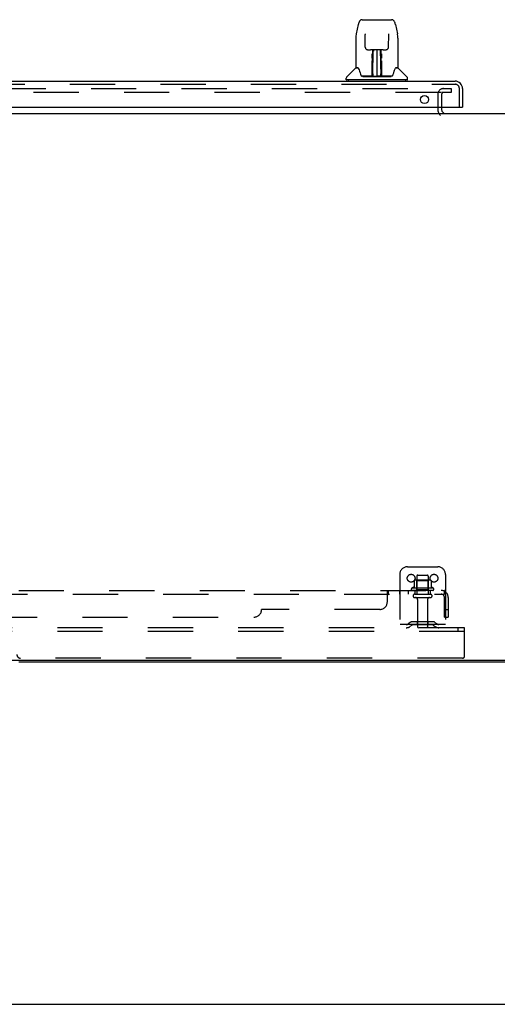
# Model space of a CAD drawing. Header units: inches. Extents: x 0 to 270, y 0 to 175.
# Tile 58 of 95: x 94 to 110, y 0 to 32. Entities that reach past the tile are written whole.
import ezdxf

# ---------------------------------------------------------------- set-up
doc = ezdxf.new("R2010")
doc.units = ezdxf.units.IN
doc.header["$LTSCALE"] = 14.84127
doc.header["$MEASUREMENT"] = 0
doc.linetypes.add('HIDDEN', pattern=[0.2, 0.1, -0.1])
doc.layers.get('0').update_dxf_attribs({"linetype": 'CONTINUOUS'})
for name, color, linetype in [('DEFAULT_2', 8, 'HIDDEN'), ('RIGHT_OR_MAIN_DOOR_ASSEMBLY', 7, 'CONTINUOUS'), ('SUBPANELS', 7, 'CONTINUOUS')]:
    doc.layers.add(name, color=color, linetype=linetype)

msp = doc.modelspace()

# ---------------------------------------------------------------- linework, layer by layer
at = {"color": 7, "linetype": 'Continuous'}
for p, q in [((108.0899, 29.4336), (108.0899, 29.3546)), ((45.2774, 29.2296), (110.9024, 29.2296)), ((45.3399, 11.2921), (110.7774, 11.2921)), ((110.7149, 11.2296), (94.2149, 11.2296)), ((0, 0), (269.8413, 0))]:
    msp.add_line(p, q, dxfattribs=at)
msp.add_arc((108.2149, 29.3546), 0.125, 180, 270, dxfattribs=at)
at = {"layer": 'DEFAULT_2', "color": 8, "linetype": 'HIDDEN'}
for p, q in [((78.7774, 30.0421), (108.0586, 30.0421)), ((108.0586, 29.9171), (78.7774, 29.9171)), ((107.9649, 29.8546), (107.9649, 29.3546)), ((108.0861, 30.0421), (108.4024, 30.0421)), ((108.4024, 29.9171), (108.0861, 29.9171)), ((108.0899, 29.8546), (108.0899, 29.4336)), ((108.4024, 30.0421), (108.4024, 29.9171)), ((106.9649, 14.3546), (107.9649, 14.3546)), ((106.7149, 14.1046), (106.7149, 12.3546)), ((107.1874, 13.9051), (107.1874, 13.6775)), ((107.7205, 13.9156), (107.2093, 13.9156)), ((107.2814, 13.8956), (107.2614, 13.9156)), ((107.2774, 14.0496), (107.2774, 13.4546)), ((107.6484, 13.8956), (107.2814, 13.8956)), ((107.2814, 13.5996), (107.2814, 13.8956)), ((107.3074, 14.0796), (107.6224, 14.0796)), ((107.6484, 13.8956), (107.6684, 13.9156)), ((107.6484, 13.5996), (107.6484, 13.8956)), ((107.6524, 14.0496), (107.6524, 13.4546)), ((107.7424, 13.9051), (107.7424, 13.6775)), ((108.2149, 14.1046), (108.2149, 12.3546)), ((107.8207, 13.6496), (107.1091, 13.6496)), ((107.799, 13.5796), (107.1308, 13.5796)), ((107.2814, 13.5996), (107.2614, 13.5796)), ((107.6484, 13.5996), (107.2814, 13.5996)), ((107.6484, 13.5996), (107.6684, 13.5796)), ((107.2074, 13.4546), (107.7224, 13.4546)), ((107.2074, 13.3446), (107.7224, 13.3446)), ((107.2999, 13.2821), (107.2999, 12.3846)), ((107.6299, 13.2821), (107.6299, 12.3846)), ((108.8399, 12.3546), (47.8399, 12.3546)), ((108.2149, 12.4586), (106.7149, 12.4586)), ((107.0578, 12.5272), (106.9898, 12.4782)), ((107.1185, 12.4428), (107.0506, 12.3938)), ((107.8054, 12.5486), (107.1244, 12.5486)), ((107.8054, 12.4446), (107.1244, 12.4446)), ((107.2899, 12.5486), (107.2899, 12.4446)), ((107.6399, 12.5486), (107.6399, 12.4446)), ((107.8113, 12.4428), (107.8792, 12.3938)), ((107.872, 12.5272), (107.94, 12.4782)), ((108.6299, 12.2296), (108.6299, 12.3546)), ((108.8399, 12.2296), (108.8399, 12.3546)), ((108.8399, 12.2296), (47.8399, 12.2296)), ((108.8399, 11.4171), (108.8399, 12.2296)), ((108.7774, 11.3546), (94.2774, 11.3546))]:
    msp.add_line(p, q, dxfattribs=at)
for centre in [(107.0899, 13.9796), (107.8399, 13.9796)]:
    msp.add_circle(centre, 0.128, dxfattribs=at)
for centre, radius, start, end in [((108.1524, 29.8546), 0.1875, 90, 180), ((108.1524, 29.8546), 0.0625, 90, 180), ((108.2149, 29.3546), 0.25, 180, 229.23913), ((106.9649, 14.1046), 0.25, 90, 180), ((107.9649, 14.1046), 0.25, 0, 90), ((107.1974, 13.9051), 0.01, 95.19383, 180), ((107.2093, 13.7744), 0.1412, 90, 95.20805), ((107.3074, 14.0496), 0.03, 89.99999, 180), ((107.6224, 14.0496), 0.03, 0, 90.00001), ((107.7205, 13.7744), 0.1412, 84.79195, 90), ((107.7324, 13.9051), 0.01, 0, 84.80617), ((107.1308, 13.618), 0.0384, 124.44966, 270), ((107.4649, 13.0495), 0.6977, 113.96793, 120.66313), ((107.1774, 13.6962), 0.01, 293.96793, 360), ((107.7524, 13.6962), 0.01, 180, 246.03207), ((107.4649, 13.0495), 0.6977, 59.33687, 66.03207), ((107.799, 13.618), 0.0384, 270, 55.55034), ((107.2074, 13.3996), 0.055, 90, 270), ((107.2374, 13.2821), 0.0625, 0, 90), ((107.6924, 13.2821), 0.0625, 90, 180), ((107.7224, 13.3996), 0.055, 270, 90), ((106.9291, 12.5626), 0.104, 270, 305.75389), ((106.9291, 12.5626), 0.208, 270, 305.75389), ((107.1244, 12.4346), 0.114, 90, 125.75389), ((107.1244, 12.4346), 0.01, 90, 125.75389), ((107.3299, 12.3846), 0.03, 180, 270), ((107.5999, 12.3846), 0.03, 270, 360), ((107.8054, 12.4346), 0.114, 54.24611, 90), ((107.8054, 12.4346), 0.01, 54.24611, 90), ((108.0007, 12.5626), 0.208, 234.24611, 270), ((108.0007, 12.5626), 0.104, 234.24611, 270), ((94.2774, 11.4796), 0.125, 180, 270), ((108.7774, 11.4171), 0.0625, 270, 360)]:
    msp.add_arc(centre, radius, start, end, dxfattribs=at)
at = {"layer": 'RIGHT_OR_MAIN_DOOR_ASSEMBLY', "color": 7, "linetype": 'Continuous'}
for p, q in [((105.3561, 32.1489), (105.291, 31.8435)), ((105.4802, 32.3034), (106.4496, 32.3034)), ((106.5737, 32.1488), (106.6387, 31.8435)), ((105.2759, 31.6999), (105.2759, 30.7365)), ((105.2759, 31.6999), (105.2759, 31.6999)), ((105.577, 31.8388), (105.5771, 31.8351)), ((105.5771, 31.8351), (105.5773, 31.8304)), ((105.5773, 31.8304), (105.5775, 31.8247)), ((105.5775, 31.8247), (105.5777, 31.8143)), ((105.585, 31.3968), (105.5777, 31.8143)), ((106.3448, 31.3968), (106.3522, 31.8197)), ((106.3522, 31.8197), (106.3524, 31.8286)), ((106.3524, 31.8286), (106.3526, 31.8335)), ((106.6539, 31.6999), (106.6539, 30.7365)), ((105.6651, 31.3191), (105.7254, 31.3191)), ((105.7661, 31.32), (106.1637, 31.32)), ((105.8143, 31.0408), (105.8146, 31.0792)), ((105.8146, 31.0792), (105.8148, 31.1161)), ((105.8148, 31.1161), (105.815, 31.1501)), ((105.815, 31.1501), (105.815, 31.1799)), ((105.8215, 30.9654), (105.8221, 31.0407)), ((105.8225, 31.0806), (105.8221, 31.0407)), ((105.8252, 31.32), (105.8222, 30.9654)), ((105.8227, 31.119), (105.8225, 31.0806)), ((105.8228, 31.1544), (105.8227, 31.119)), ((105.8229, 31.1854), (105.8228, 31.1544)), ((105.8231, 31.0765), (105.838, 31.0768)), ((105.8384, 31.0947), (105.8233, 31.0947)), ((105.8273, 30.4603), (105.8423, 31.32)), ((105.8509, 31.3152), (105.8502, 31.2664)), ((105.851, 31.32), (105.8509, 31.3152)), ((105.9649, 31.32), (105.9649, 30.4491)), ((106.0796, 31.2664), (106.0788, 31.32)), ((106.1025, 30.4603), (106.0875, 31.32)), ((106.1065, 31.0947), (106.0914, 31.0947)), ((106.0918, 31.0768), (106.1067, 31.0765)), ((106.1076, 30.9654), (106.1046, 31.32)), ((106.1072, 31.1001), (106.107, 31.1372)), ((106.1075, 31.0608), (106.1072, 31.1001)), ((106.1083, 30.9654), (106.1075, 31.0608)), ((106.1148, 31.1799), (106.1148, 31.1501)), ((106.1148, 31.1501), (106.115, 31.1161)), ((106.115, 31.1161), (106.1152, 31.0792)), ((106.1152, 31.0792), (106.1155, 31.0408)), ((106.2044, 31.3191), (106.2647, 31.3191)), ((105.2673, 30.7121), (104.9725, 30.4173)), ((105.3444, 30.7286), (105.2838, 30.7286)), ((105.2882, 30.7207), (105.3501, 30.7207)), ((105.347, 30.7259), (105.3478, 30.7247)), ((105.8108, 30.4727), (105.8136, 30.7941)), ((105.8206, 30.7679), (105.8133, 30.768)), ((105.8136, 30.7941), (105.8139, 30.8451)), ((105.818, 30.4726), (105.8206, 30.7679)), ((105.8222, 30.9654), (105.8221, 30.9451)), ((105.8221, 30.9451), (105.8221, 30.9371)), ((105.8221, 30.9371), (105.8237, 30.9371)), ((105.8237, 30.9371), (105.8231, 30.8606)), ((105.8231, 30.8606), (105.8231, 30.8605)), ((105.8231, 30.8531), (105.8231, 30.8604)), ((105.8253, 30.8531), (105.8231, 30.8531)), ((105.8231, 30.8415), (105.8231, 30.8531)), ((105.8231, 30.8506), (105.8312, 30.8506)), ((105.8232, 30.6053), (105.8232, 30.8407)), ((106.0986, 30.8506), (106.1067, 30.8506)), ((106.1067, 30.8531), (106.1045, 30.8531)), ((106.1061, 30.9371), (106.1067, 30.8606)), ((106.1066, 30.6053), (106.1066, 30.8409)), ((106.1067, 30.8604), (106.1067, 30.8584)), ((106.1067, 30.8584), (106.1067, 30.8468)), ((106.1067, 30.8468), (106.1067, 30.8439)), ((106.1067, 30.8439), (106.1067, 30.8429)), ((106.1077, 30.9451), (106.1076, 30.9654)), ((106.1077, 30.9371), (106.1077, 30.9451)), ((106.1083, 30.9462), (106.1083, 30.956)), ((106.1083, 30.9182), (106.1083, 30.9462)), ((106.1092, 30.7679), (106.1118, 30.4726)), ((106.1162, 30.7941), (106.119, 30.4727)), ((106.5778, 30.7173), (106.5819, 30.7247)), ((106.5797, 30.7207), (106.6416, 30.7207)), ((106.5819, 30.7246), (106.5819, 30.7247)), ((106.5854, 30.7286), (106.5859, 30.729)), ((106.646, 30.7286), (106.5854, 30.7286)), ((106.6625, 30.7121), (106.9573, 30.4173)), ((104.961, 30.3349), (104.961, 30.3894)), ((105.8121, 30.453), (105.4791, 30.453)), ((105.5004, 30.4451), (106.4293, 30.4451)), ((105.8135, 30.4531), (105.8121, 30.453)), ((105.8146, 30.4492), (105.8134, 30.4498)), ((105.8169, 30.4547), (105.817, 30.4527)), ((105.8202, 30.4628), (105.8203, 30.4635)), ((105.8203, 30.4644), (105.8204, 30.4659)), ((105.8203, 30.4635), (105.8203, 30.4644)), ((105.8204, 30.4659), (105.8205, 30.4676)), ((105.8205, 30.4676), (105.8207, 30.4747)), ((105.8207, 30.4747), (105.821, 30.485)), ((105.821, 30.485), (105.8216, 30.5138)), ((105.821, 30.485), (105.8212, 30.4609)), ((105.8216, 30.5138), (105.8232, 30.6053)), ((105.8266, 30.4498), (105.8305, 30.4464)), ((105.8372, 30.5278), (105.8285, 30.528)), ((105.831, 30.453), (105.8295, 30.453)), ((105.8372, 30.5278), (105.836, 30.4513)), ((105.836, 30.4513), (105.9649, 30.4491)), ((106.0938, 30.4513), (105.9649, 30.4491)), ((106.1013, 30.528), (106.0926, 30.5278)), ((106.0938, 30.4513), (106.0926, 30.5278)), ((106.1003, 30.453), (106.0988, 30.453)), ((106.1066, 30.6053), (106.1082, 30.5138)), ((106.1082, 30.5138), (106.1088, 30.4864)), ((106.1086, 30.4609), (106.1088, 30.485)), ((106.1086, 30.4609), (106.1089, 30.4589)), ((106.1088, 30.4864), (106.1091, 30.474)), ((106.1091, 30.474), (106.1092, 30.4713)), ((106.1092, 30.4713), (106.1093, 30.4683)), ((106.1093, 30.4683), (106.1094, 30.4664)), ((106.1094, 30.4664), (106.1094, 30.4648)), ((106.1094, 30.4648), (106.1095, 30.4638)), ((106.1095, 30.4638), (106.1095, 30.463)), ((106.1095, 30.463), (106.1096, 30.4623)), ((106.1125, 30.455), (106.1135, 30.4542)), ((106.1128, 30.4527), (106.1129, 30.4547)), ((106.1146, 30.4475), (106.1152, 30.4492)), ((106.4507, 30.453), (106.1177, 30.453)), ((106.9688, 30.3349), (106.9688, 30.3894)), ((106.961, 30.327), (104.9688, 30.327)), ((105.02, 30.327), (105.02, 30.2876)), ((106.9098, 30.327), (106.9098, 30.2876)), ((108.7574, 29.4336), (108.7774, 29.4336))]:
    msp.add_line(p, q, dxfattribs=at)
at = {"layer": 'RIGHT_OR_MAIN_DOOR_ASSEMBLY', "color": 3, "linetype": 'Continuous'}
for p, q in [((78.0864, 30.2876), (108.5309, 30.2876)), ((108.7774, 30.0411), (108.7774, 29.4336)), ((77.8599, 29.4336), (108.7574, 29.4336))]:
    msp.add_line(p, q, dxfattribs=at)
at = {"layer": 'RIGHT_OR_MAIN_DOOR_ASSEMBLY', "color": 8, "linetype": 'HIDDEN'}
for p, q in [((78.0864, 30.1836), (108.5309, 30.1836)), ((108.6734, 29.4336), (108.6734, 30.0411))]:
    msp.add_line(p, q, dxfattribs=at)
at = {"layer": 'RIGHT_OR_MAIN_DOOR_ASSEMBLY', "color": 7, "linetype": 'Continuous'}
for points in [[(105.4802, 32.3034), (105.4768, 32.3033), (105.4635, 32.3018), (105.4505, 32.2984), (105.4382, 32.2933), (105.4268, 32.2866), (105.4165, 32.2787), (105.4074, 32.2698), (105.3993, 32.26), (105.3921, 32.2495), (105.3856, 32.2381), (105.3796, 32.2257), (105.3741, 32.2121), (105.3688, 32.1972), (105.3638, 32.1805), (105.3591, 32.1619), (105.3561, 32.1489)], [(106.5737, 32.1489), (106.5707, 32.162), (106.5659, 32.1807), (106.5609, 32.1974), (106.5556, 32.2125), (106.55, 32.2261), (106.5439, 32.2385), (106.5374, 32.2499), (106.5301, 32.2605), (106.5219, 32.2702), (106.5127, 32.2791), (106.5024, 32.287), (106.491, 32.2936), (106.4786, 32.2986), (106.4655, 32.3019), (106.4522, 32.3033), (106.4496, 32.3034)], [(105.291, 31.8435), (105.2852, 31.8128), (105.2798, 31.7731), (105.2767, 31.7332), (105.2759, 31.6998)], [(105.5768, 31.8424), (105.5768, 31.8428), (105.5768, 31.8427), (105.5768, 31.8422), (105.5769, 31.8413), (105.5769, 31.8402), (105.577, 31.8388)], [(106.3526, 31.8335), (106.3527, 31.8375), (106.3528, 31.8391), (106.3529, 31.8404), (106.3529, 31.8415), (106.353, 31.8423), (106.353, 31.8423)], [(106.6539, 31.6998), (106.653, 31.7337), (106.6499, 31.7737), (106.6444, 31.8135), (106.6387, 31.8435)], [(105.585, 31.3969), (105.5854, 31.3901), (105.5873, 31.3793), (105.5907, 31.3687), (105.5956, 31.3586), (105.6019, 31.3493), (105.6095, 31.341), (105.6182, 31.3338), (105.6278, 31.328), (105.638, 31.3236), (105.6486, 31.3207), (105.6594, 31.3193), (105.6641, 31.3191)], [(106.2657, 31.3191), (106.2718, 31.3194), (106.2826, 31.321), (106.2932, 31.3241), (106.3033, 31.3287), (106.3128, 31.3347), (106.3214, 31.3421), (106.3288, 31.3506), (106.3349, 31.36), (106.3396, 31.3701), (106.3428, 31.3807), (106.3445, 31.3916), (106.3448, 31.3969)], [(105.7259, 31.3191), (105.7348, 31.3193), (105.7459, 31.3196), (105.7571, 31.3199), (105.7661, 31.32)], [(105.8229, 31.1854), (105.8226, 31.1841), (105.8218, 31.1827), (105.8206, 31.1816), (105.819, 31.1807), (105.8171, 31.1801), (105.815, 31.1799)], [(106.107, 31.1372), (106.1069, 31.1705), (106.1069, 31.1854)], [(106.1637, 31.32), (106.1728, 31.3199), (106.1839, 31.3196), (106.1951, 31.3193), (106.2037, 31.3191)], [(105.344, 30.7289), (105.3439, 30.729), (105.3438, 30.729), (105.3442, 30.7287)], [(105.3442, 30.7287), (105.3448, 30.7282), (105.3456, 30.7274), (105.3464, 30.7266), (105.347, 30.7259)], [(105.347, 30.7259), (105.3463, 30.7267), (105.3459, 30.7274), (105.3456, 30.728), (105.3455, 30.7284), (105.3458, 30.7286)], [(105.3531, 30.7207), (105.3514, 30.7219), (105.35, 30.7231), (105.3488, 30.7241), (105.3478, 30.7251), (105.347, 30.7259)], [(105.3479, 30.7247), (105.3517, 30.7178), (105.3655, 30.6895), (105.3803, 30.6538), (105.3959, 30.6115), (105.4118, 30.5635), (105.4263, 30.5166)], [(105.8139, 30.8451), (105.814, 30.8692), (105.8141, 30.892), (105.8142, 30.9133), (105.8142, 30.9326), (105.8142, 30.9498)], [(105.8221, 30.9451), (105.8222, 30.9448), (105.8234, 30.9411), (105.8237, 30.9373)], [(106.1061, 30.9371), (106.1064, 30.941), (106.1076, 30.9448)], [(106.1067, 30.8429), (106.1067, 30.8422), (106.1067, 30.8419), (106.1067, 30.8417)], [(106.1092, 30.7679), (106.1086, 30.8476), (106.1085, 30.8726), (106.1084, 30.8962), (106.1083, 30.9182)], [(106.1156, 30.9498), (106.1156, 30.9326), (106.1156, 30.9133), (106.1157, 30.892), (106.1158, 30.8692), (106.1159, 30.8451), (106.1162, 30.7941)], [(106.5035, 30.5166), (106.5176, 30.5624), (106.5333, 30.6099), (106.5489, 30.6523), (106.5639, 30.6885), (106.5778, 30.7173)], [(106.5828, 30.7259), (106.5821, 30.7251), (106.581, 30.7241), (106.5798, 30.7231), (106.5784, 30.7219), (106.5767, 30.7207)], [(106.5819, 30.7246), (106.5825, 30.7256), (106.5828, 30.7259)], [(106.5828, 30.7259), (106.5834, 30.7266), (106.5842, 30.7275), (106.585, 30.7282), (106.5854, 30.7286)], [(106.584, 30.7286), (106.5843, 30.7284), (106.5841, 30.728), (106.5839, 30.7274), (106.5835, 30.7268), (106.5828, 30.7259)], [(105.4263, 30.5166), (105.4291, 30.5079), (105.4339, 30.4952), (105.4388, 30.4848), (105.4438, 30.4761), (105.4491, 30.4689)], [(105.4491, 30.4689), (105.4549, 30.4629), (105.4615, 30.458), (105.4688, 30.4547), (105.4765, 30.4531), (105.4788, 30.453)], [(105.8134, 30.4498), (105.813, 30.4499), (105.8125, 30.4499), (105.812, 30.4496), (105.8113, 30.4492), (105.8106, 30.4486), (105.8098, 30.4478)], [(105.8101, 30.453), (105.8121, 30.4533), (105.814, 30.454), (105.8156, 30.4552), (105.8169, 30.4568), (105.8177, 30.4587), (105.818, 30.4608)], [(105.82, 30.4608), (105.8197, 30.4589), (105.819, 30.457), (105.8177, 30.4554), (105.8161, 30.4541), (105.8142, 30.4533), (105.8135, 30.4531)], [(105.8135, 30.4531), (105.8146, 30.4534), (105.8158, 30.4539), (105.8169, 30.4546)], [(105.8169, 30.4546), (105.8179, 30.4555), (105.8187, 30.4565), (105.8192, 30.4575), (105.8196, 30.4583), (105.8197, 30.4589), (105.8198, 30.4594), (105.8199, 30.4597), (105.82, 30.46), (105.82, 30.4603), (105.82, 30.4605), (105.8201, 30.4608), (105.8201, 30.461), (105.8201, 30.4613), (105.8201, 30.4615), (105.8202, 30.4618), (105.8202, 30.4621), (105.8202, 30.4628)], [(105.8172, 30.4541), (105.8189, 30.4553), (105.8201, 30.4569)], [(105.82, 30.4568), (105.8201, 30.4563), (105.8209, 30.4549), (105.8222, 30.4535), (105.8236, 30.4522), (105.8252, 30.451), (105.8266, 30.4498)], [(105.8201, 30.4569), (105.8209, 30.4588), (105.8212, 30.4609)], [(105.8263, 30.4535), (105.8254, 30.4539), (105.8245, 30.4544), (105.8236, 30.455), (105.8228, 30.4556), (105.822, 30.4564), (105.8214, 30.4573), (105.8208, 30.4582), (105.8207, 30.4584)], [(105.8295, 30.453), (105.8293, 30.453), (105.8283, 30.4531), (105.8273, 30.4532), (105.8263, 30.4535)], [(105.8305, 30.4464), (105.8317, 30.4453), (105.8319, 30.4451)], [(106.0979, 30.4451), (106.0981, 30.4453), (106.0993, 30.4465), (106.1032, 30.4498)], [(106.1027, 30.4533), (106.1015, 30.4531), (106.1003, 30.453)], [(106.1092, 30.4587), (106.1087, 30.4577), (106.108, 30.4567), (106.1072, 30.4558), (106.1062, 30.455), (106.1051, 30.4543), (106.1039, 30.4537), (106.1027, 30.4533)], [(106.1032, 30.4498), (106.1044, 30.4508), (106.1056, 30.4518), (106.1068, 30.4527), (106.1079, 30.4537), (106.1087, 30.4547), (106.1094, 30.4556), (106.1098, 30.4566), (106.1098, 30.4567)], [(106.1089, 30.4589), (106.1097, 30.4569), (106.1109, 30.4553), (106.1125, 30.4541), (106.1128, 30.4539)], [(106.1096, 30.4623), (106.1096, 30.4619), (106.1096, 30.4616), (106.1097, 30.4613), (106.1097, 30.461), (106.1097, 30.4608), (106.1097, 30.4605), (106.1098, 30.4602), (106.1098, 30.4599), (106.1099, 30.4596), (106.11, 30.4592), (106.1101, 30.4586), (106.1104, 30.4579), (106.1109, 30.457), (106.1116, 30.4559), (106.1125, 30.455)], [(106.1118, 30.4608), (106.112, 30.4588), (106.1128, 30.457), (106.114, 30.4554), (106.1156, 30.4541), (106.1175, 30.4533), (106.1196, 30.453)], [(106.1135, 30.4542), (106.1147, 30.4536), (106.1159, 30.4532)], [(106.1146, 30.4475), (106.1145, 30.447), (106.1146, 30.4467), (106.1148, 30.4465), (106.1151, 30.4463), (106.1155, 30.4463), (106.116, 30.4463), (106.1166, 30.4465), (106.1172, 30.4467), (106.1179, 30.4469), (106.1186, 30.4472), (106.1193, 30.4475), (106.12, 30.4478)], [(106.1159, 30.4532), (106.1171, 30.453), (106.1177, 30.453)], [(106.451, 30.453), (106.4529, 30.4531), (106.4605, 30.4545), (106.4679, 30.4578), (106.4746, 30.4626), (106.4804, 30.4686)], [(106.4804, 30.4686), (106.4857, 30.4758), (106.4908, 30.4844), (106.4957, 30.4947), (106.5005, 30.5074), (106.5035, 30.5166)]]:
    msp.add_lwpolyline(points, dxfattribs=at)
at = {"layer": 'RIGHT_OR_MAIN_DOOR_ASSEMBLY', "color": 3, "linetype": 'Continuous'}
msp.add_circle((107.5274, 29.6836), 0.133, dxfattribs=at)
at = {"layer": 'RIGHT_OR_MAIN_DOOR_ASSEMBLY', "color": 7, "linetype": 'Continuous'}
for centre, radius, start, end in [((105.2881, 30.6912), 0.0295, 90, 135), ((105.2838, 30.7365), 0.00787, 180, 270), ((105.8251, 30.8442), 0.00886, 359, 89), ((106.1046, 30.8442), 0.00886, 91, 181), ((106.6416, 30.6912), 0.0295, 45, 90), ((106.646, 30.7365), 0.00787, 270, 360), ((105.0003, 30.3894), 0.0394, 135, 180), ((105.8249, 30.453), 0.00787, 182, 258.86947), ((105.8362, 30.4602), 0.00886, 179.00263, 269), ((106.0936, 30.4602), 0.00886, 271, 1), ((106.1049, 30.453), 0.00787, 281.13294, 358), ((106.9295, 30.3894), 0.0394, 0, 45), ((104.9688, 30.3349), 0.00787, 180, 270), ((106.961, 30.3349), 0.00787, 270, 360)]:
    msp.add_arc(centre, radius, start, end, dxfattribs=at)
at = {"layer": 'RIGHT_OR_MAIN_DOOR_ASSEMBLY', "color": 3, "linetype": 'Continuous'}
msp.add_arc((108.5309, 30.0411), 0.2465, 0, 90, dxfattribs=at)
at = {"layer": 'RIGHT_OR_MAIN_DOOR_ASSEMBLY', "color": 8, "linetype": 'HIDDEN'}
msp.add_arc((108.5309, 30.0411), 0.1425, 0, 90, dxfattribs=at)
at = {"layer": 'SUBPANELS', "color": 8, "linetype": 'HIDDEN'}
for p, q in [((94.2149, 13.5796), (108.1836, 13.5796)), ((106.344, 13.4546), (106.344, 13.5796)), ((106.7057, 13.5796), (106.7057, 13.4546)), ((106.9867, 13.5796), (106.9867, 13.4546)), ((107.2149, 13.5796), (107.2149, 13.4546)), ((107.7149, 13.5796), (107.7149, 13.4546)), ((108.1836, 13.4546), (108.1836, 13.5796)), ((48.4961, 13.4546), (108.1836, 13.4546)), ((106.3086, 13.2046), (106.3086, 13.5257)), ((106.3196, 13.5463), (106.3226, 13.5536)), ((106.3226, 13.5536), (106.3241, 13.5571)), ((108.2222, 13.5257), (108.1428, 13.4291)), ((108.1607, 13.4507), (108.1606, 13.4506)), ((108.1633, 13.454), (108.1639, 13.4548)), ((108.1836, 13.5108), (108.1837, 13.5143)), ((108.1836, 12.7046), (108.1836, 13.3426)), ((108.3086, 13.3426), (108.3086, 12.7046)), ((106.0586, 12.9546), (102.1836, 12.9546)), ((108.1836, 12.9546), (108.3086, 12.9546)), ((54.7461, 12.7046), (101.9336, 12.7046)), ((108.1836, 12.7046), (108.3086, 12.7046))]:
    msp.add_line(p, q, dxfattribs=at)
for points in [[(106.3241, 13.5571), (106.3257, 13.5604), (106.3272, 13.5636), (106.3287, 13.5665), (106.3303, 13.5693), (106.3321, 13.572), (106.334, 13.5744), (106.3359, 13.5762), (106.3377, 13.5776), (106.3394, 13.5786)], [(106.3321, 13.572), (106.334, 13.5744), (106.3359, 13.5762), (106.3377, 13.5776), (106.3394, 13.5786), (106.3411, 13.5792), (106.3426, 13.5796), (106.344, 13.5796)], [(106.3411, 13.5792), (106.3426, 13.5796), (106.344, 13.5796)], [(108.2038, 13.5571), (108.2023, 13.5604), (108.2008, 13.5636), (108.1993, 13.5665), (108.1977, 13.5693), (108.196, 13.572), (108.1941, 13.5744), (108.1922, 13.5762), (108.1903, 13.5776), (108.1885, 13.5786), (108.1868, 13.5792), (108.1851, 13.5796), (108.1836, 13.5796)], [(106.3086, 13.5257), (106.3102, 13.5277), (106.3118, 13.5301), (106.3134, 13.5329), (106.315, 13.5359), (106.3165, 13.5392)], [(106.3086, 13.4291), (106.3104, 13.4288), (106.3122, 13.4286), (106.3138, 13.4286), (106.3154, 13.4289), (106.3169, 13.4294), (106.3185, 13.4301), (106.32, 13.431), (106.3216, 13.4322), (106.323, 13.4335), (106.3244, 13.435)], [(106.3086, 13.4291), (106.3104, 13.4288), (106.3122, 13.4286), (106.3138, 13.4286)], [(106.3154, 13.4289), (106.3169, 13.4294), (106.3185, 13.4301), (106.32, 13.431), (106.3216, 13.4322), (106.323, 13.4335), (106.3244, 13.435), (106.3257, 13.4366), (106.3271, 13.4383), (106.3284, 13.4402), (106.3311, 13.444)], [(106.3165, 13.5392), (106.3181, 13.5427), (106.3196, 13.5463)], [(106.3311, 13.444), (106.3324, 13.446), (106.3338, 13.4479), (106.3352, 13.4496), (106.3367, 13.4512), (106.3382, 13.4525), (106.3397, 13.4534)], [(106.3352, 13.4496), (106.3367, 13.4512), (106.3382, 13.4525), (106.3397, 13.4534), (106.3411, 13.4541), (106.3426, 13.4545), (106.344, 13.4546)], [(106.3411, 13.4541), (106.3426, 13.4545), (106.344, 13.4546)], [(108.1428, 13.4291), (108.1434, 13.4288), (108.1442, 13.4286), (108.1451, 13.4286), (108.146, 13.4289), (108.1471, 13.4294), (108.1483, 13.4301), (108.1496, 13.431), (108.1511, 13.4322), (108.1527, 13.4335), (108.1544, 13.435), (108.1562, 13.4366), (108.1601, 13.4402)], [(108.1601, 13.4402), (108.1622, 13.4421), (108.1643, 13.444), (108.1666, 13.446), (108.1689, 13.4479), (108.1713, 13.4496), (108.1736, 13.4512), (108.1759, 13.4525), (108.1781, 13.4534), (108.1801, 13.4541), (108.1819, 13.4545), (108.1836, 13.4546)], [(108.1606, 13.4506), (108.1607, 13.4507), (108.1608, 13.4509), (108.161, 13.4511), (108.1612, 13.4515), (108.1615, 13.4518), (108.1618, 13.4522), (108.1621, 13.4526), (108.1625, 13.4531), (108.1629, 13.4536), (108.1633, 13.454)], [(108.1837, 13.5143), (108.1837, 13.5144), (108.1837, 13.5143), (108.1837, 13.5141), (108.1837, 13.5138), (108.1836, 13.5134), (108.1836, 13.5129), (108.1835, 13.5124), (108.1834, 13.5118), (108.1833, 13.5112), (108.1832, 13.5105), (108.1831, 13.5099), (108.183, 13.5092), (108.1828, 13.5085), (108.1827, 13.5078), (108.1826, 13.5071), (108.1824, 13.5064), (108.1823, 13.5057), (108.1821, 13.505), (108.182, 13.5042), (108.1818, 13.5035), (108.1816, 13.5027), (108.1814, 13.502), (108.1812, 13.5012), (108.181, 13.5004), (108.1808, 13.4996), (108.1806, 13.4988), (108.1804, 13.498), (108.1802, 13.4972), (108.18, 13.4963), (108.1797, 13.4955), (108.1795, 13.4947), (108.1793, 13.4938), (108.179, 13.493), (108.1787, 13.4921), (108.1785, 13.4912), (108.1782, 13.4903), (108.1779, 13.4894), (108.1776, 13.4885), (108.1773, 13.4876), (108.177, 13.4867), (108.1767, 13.4857), (108.1764, 13.4848), (108.176, 13.4838), (108.1757, 13.4828), (108.1753, 13.4818), (108.175, 13.4808), (108.1746, 13.4798), (108.1742, 13.4788), (108.1738, 13.4778), (108.1734, 13.4768), (108.173, 13.4757), (108.1726, 13.4747), (108.1722, 13.4737), (108.1718, 13.4727), (108.1714, 13.4717), (108.1709, 13.4707), (108.1705, 13.4698), (108.1701, 13.4688), (108.1697, 13.4679), (108.1693, 13.467), (108.1689, 13.4661), (108.1685, 13.4653), (108.1681, 13.4644), (108.1677, 13.4636), (108.1673, 13.4628), (108.1669, 13.462), (108.1666, 13.4612), (108.1662, 13.4604), (108.1658, 13.4597), (108.1654, 13.4589), (108.165, 13.4582), (108.1646, 13.4575), (108.1642, 13.4568), (108.1639, 13.4561), (108.1635, 13.4554), (108.1631, 13.4547), (108.1628, 13.4541), (108.1624, 13.4535), (108.1621, 13.4529), (108.1617, 13.4523), (108.1614, 13.4518), (108.1611, 13.4514), (108.1609, 13.451), (108.1607, 13.4508), (108.1607, 13.4507)], [(108.2222, 13.5257), (108.22, 13.5277), (108.2179, 13.5301), (108.2158, 13.5329), (108.2139, 13.5359), (108.212, 13.5392), (108.2102, 13.5427), (108.2086, 13.5463), (108.2069, 13.55), (108.2038, 13.5571)]]:
    msp.add_lwpolyline(points, dxfattribs=at)
for centre, radius, start, end in [((108.0716, 13.3426), 0.237, 0, 90), ((108.0716, 13.3426), 0.112, 0, 90), ((101.9336, 12.9546), 0.25, 270, 360), ((106.0586, 13.2046), 0.25, 270, 360)]:
    msp.add_arc(centre, radius, start, end, dxfattribs=at)

doc.saveas('drawing.dxf')
